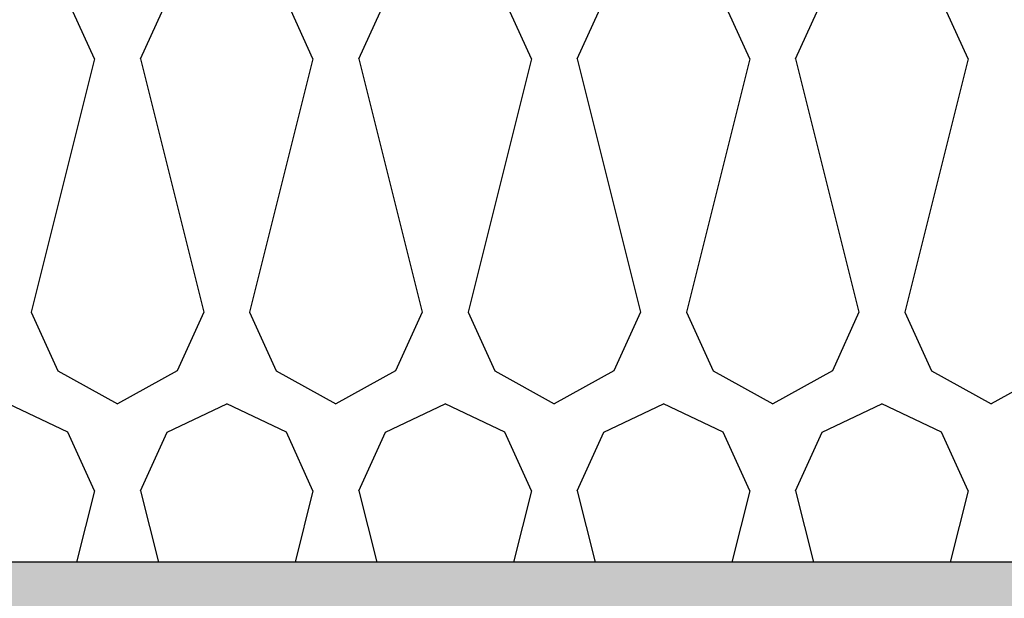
# Model space of a CAD drawing. Header units: millimetres. Extents: x -74465 to -41950, y 1470 to 14690.
# Tile 87 of 132: x -59561 to -59219, y 10282 to 10484. Entities that reach past the tile are written whole.
import ezdxf

# ---------------------------------------------------------------- set-up
doc = ezdxf.new("R2010")
doc.units = ezdxf.units.MM
doc.header["$LTSCALE"] = 0.5
doc.header["$MEASUREMENT"] = 0
doc.linetypes.add('PLINE', pattern=[0])
for name, color, linetype in [('26-- Yttertak (Skravur)(Nye konstruksjoner)', 7, 'Continuous'), ('26-- Yttertak(Nye konstruksjoner)', 7, 'Continuous'), ('261- Primærkonstruksjon (tak) (Skravur)(Nye konstruksjoner)', 7, 'Continuous'), ('261- Primærkonstruksjon (tak)(Nye konstruksjoner)', 7, 'Continuous')]:
    doc.layers.add(name, color=color, linetype=linetype)

# ---------------------------------------------------------------- blocks, each defined once
blk = doc.blocks.new('*X3')
at = {"layer": '26-- Yttertak (Skravur)(Nye konstruksjoner)', "linetype": 'PLINE'}
for p, q in [((-59535.03, 10469.87), (-59544.27, 10490.19)), ((-59519.09, 10469.87), (-59509.84, 10490.19)), ((-59459.15, 10469.87), (-59468.4, 10490.19)), ((-59443.21, 10469.87), (-59433.96, 10490.19)), ((-59383.27, 10469.87), (-59392.52, 10490.19)), ((-59367.33, 10469.87), (-59358.08, 10490.19)), ((-59307.39, 10469.87), (-59316.64, 10490.19)), ((-59291.45, 10469.87), (-59282.2, 10490.19)), ((-59231.51, 10469.87), (-59240.76, 10490.19)), ((-59535.03, 10469.87), (-59557.03, 10381.88)), ((-59519.09, 10469.87), (-59497.09, 10381.88)), ((-59459.15, 10469.87), (-59481.15, 10381.88)), ((-59443.21, 10469.87), (-59421.21, 10381.88)), ((-59383.27, 10469.87), (-59405.27, 10381.88)), ((-59367.33, 10469.87), (-59345.33, 10381.88)), ((-59307.39, 10469.87), (-59329.39, 10381.88)), ((-59291.45, 10469.87), (-59269.45, 10381.88)), ((-59231.51, 10469.87), (-59253.51, 10381.88)), ((-59557.03, 10381.88), (-59547.78, 10361.56)), ((-59497.09, 10381.88), (-59506.34, 10361.56)), ((-59481.15, 10381.88), (-59471.9, 10361.56)), ((-59421.21, 10381.88), (-59430.46, 10361.56)), ((-59405.27, 10381.88), (-59396.02, 10361.56)), ((-59345.33, 10381.88), (-59354.58, 10361.56)), ((-59329.39, 10381.88), (-59320.14, 10361.56)), ((-59269.45, 10381.88), (-59278.7, 10361.56)), ((-59253.51, 10381.88), (-59244.26, 10361.56)), ((-59547.78, 10361.56), (-59527.06, 10350)), ((-59506.34, 10361.56), (-59527.06, 10350)), ((-59471.9, 10361.56), (-59451.18, 10350)), ((-59430.46, 10361.56), (-59451.18, 10350)), ((-59396.02, 10361.56), (-59375.3, 10350)), ((-59354.58, 10361.56), (-59375.3, 10350)), ((-59320.14, 10361.56), (-59299.42, 10350)), ((-59278.7, 10361.56), (-59299.42, 10350)), ((-59244.26, 10361.56), (-59223.54, 10350)), ((-59202.82, 10361.56), (-59223.54, 10350)), ((-59544.27, 10340.19), (-59565, 10350)), ((-59509.84, 10340.19), (-59489.12, 10350)), ((-59468.4, 10340.19), (-59489.12, 10350)), ((-59433.96, 10340.19), (-59413.24, 10350)), ((-59392.52, 10340.19), (-59413.24, 10350)), ((-59358.08, 10340.19), (-59337.36, 10350)), ((-59316.64, 10340.19), (-59337.36, 10350)), ((-59282.2, 10340.19), (-59261.48, 10350)), ((-59240.76, 10340.19), (-59261.48, 10350)), ((-59535.03, 10319.87), (-59544.27, 10340.19)), ((-59519.09, 10319.87), (-59509.84, 10340.19)), ((-59459.15, 10319.87), (-59468.4, 10340.19)), ((-59443.21, 10319.87), (-59433.96, 10340.19)), ((-59383.27, 10319.87), (-59392.52, 10340.19)), ((-59367.33, 10319.87), (-59358.08, 10340.19)), ((-59307.39, 10319.87), (-59316.64, 10340.19)), ((-59291.45, 10319.87), (-59282.2, 10340.19)), ((-59231.51, 10319.87), (-59240.76, 10340.19)), ((-59535.03, 10319.87), (-59541.25, 10295)), ((-59519.09, 10319.87), (-59512.87, 10295)), ((-59459.15, 10319.87), (-59465.37, 10295)), ((-59443.21, 10319.87), (-59436.99, 10295)), ((-59383.27, 10319.87), (-59389.49, 10295)), ((-59367.33, 10319.87), (-59361.11, 10295)), ((-59307.39, 10319.87), (-59313.61, 10295)), ((-59291.45, 10319.87), (-59285.23, 10295)), ((-59231.51, 10319.87), (-59237.73, 10295))]:
    blk.add_line(p, q, dxfattribs=at)

msp = doc.modelspace()

# ---------------------------------------------------------------- hatches: boundary and pattern name
at = {"layer": '261- Primærkonstruksjon (tak) (Skravur)(Nye konstruksjoner)', "linetype": 'Continuous'}
h = msp.add_hatch(dxfattribs=at)
h.set_pattern_fill('Prikker_tett', color=256, style=0, pattern_type=2)
h.set_pattern_definition([(0, (0, 0), (0, 43.30127), [0, -25]), (0, (12.5, 21.65), (0, 43.30127), [0, -25])])
h.paths.add_polyline_path([(-61126.57, 10295), (-61126.57, 10270), (-54826.57, 10270), (-54826.57, 10295)])

# ---------------------------------------------------------------- linework, layer by layer
at = {"layer": '261- Primærkonstruksjon (tak)(Nye konstruksjoner)', "linetype": 'PLINE', "flags": 128}
msp.add_lwpolyline([(-54906.57, 10295), (-60906.57, 10295), (-60908.57, 10295), (-60926.57, 10295), (-61126.57, 10295)], dxfattribs=at)

# ---------------------------------------------------------------- block references
at = {"layer": '26-- Yttertak(Nye konstruksjoner)'}
msp.add_blockref('*X3', (0, 0), dxfattribs=at)

doc.saveas('drawing.dxf')
